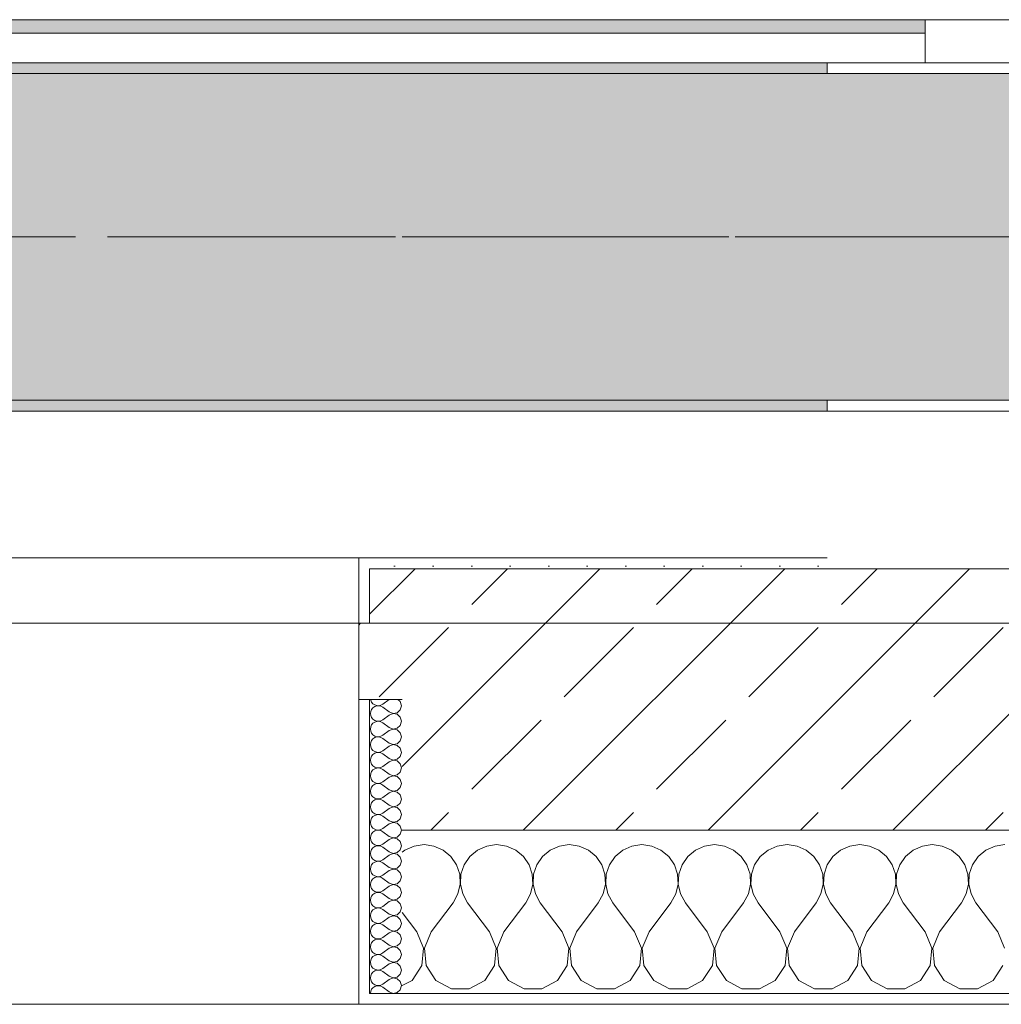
# Model space of a CAD drawing. Header units: metres. Extents: x -3.6 to 65.4, y -11 to 16.8.
# Tile 105 of 178: x 24.829 to 25.73, y -0.155 to 0.749. Entities that reach past the tile are written whole.
import ezdxf

# ---------------------------------------------------------------- set-up
doc = ezdxf.new("R2010")
doc.units = ezdxf.units.M
doc.header["$MEASUREMENT"] = 0
doc.linetypes.add('Achse', pattern=[0.2, 0.1, -0.05, 0, -0.05])
doc.linetypes.add('Strichlinie doppelt', pattern=[0.546806, 0.264583, -0.105833, 0.070556, -0.105833])
for name, color, linetype in [('451 - Universal.Achsen Raster', 7, 'Continuous'), ('604 - Struktur.Wand Aussen', 7, 'Continuous'), ('608 - Struktur.Träger', 7, 'Continuous'), ('Neubau_653 - Abdeckung.TB Verkofferung', 7, 'Continuous')]:
    doc.layers.add(name, color=color, linetype=linetype)
pattern_1 = [(45, (0, 0), (-0.01767767, 0.01767767), [0, -0.025])]
pattern_2 = [(0, (0, 0), (0, 0.08660254), [0, -0.05]), (0, (0.025, 0.0433), (0, 0.08660254), [0, -0.05])]
pattern_3 = [(45, (0, 0), (-0.08485281, 0.08485281), []), (45, (-0.04243, 0.04243), (-0.08485281, 0.08485281), [0.09, -0.03])]

# ---------------------------------------------------------------- blocks, each defined once
blk = doc.blocks.new('*X72')
at = {"layer": '604 - Struktur.Wand Aussen', "color": 7, "linetype": 'Continuous', "lineweight": 5}
for p, q in [((25.2, -0.00833), (25.19089, -0.0096)), ((25.20911, -0.0096), (25.2, -0.00833)), ((25.26667, -0.00833), (25.25756, -0.0096)), ((25.27578, -0.0096), (25.26667, -0.00833)), ((25.33333, -0.00833), (25.32422, -0.0096)), ((25.34244, -0.0096), (25.33333, -0.00833)), ((25.4, -0.00833), (25.39089, -0.0096)), ((25.40911, -0.0096), (25.4, -0.00833)), ((25.46667, -0.00833), (25.45756, -0.0096)), ((25.47578, -0.0096), (25.46667, -0.00833)), ((25.53333, -0.00833), (25.52422, -0.0096)), ((25.54244, -0.0096), (25.53333, -0.00833)), ((25.6, -0.00833), (25.59089, -0.0096)), ((25.60911, -0.0096), (25.6, -0.00833)), ((25.66667, -0.00833), (25.65756, -0.0096)), ((25.67578, -0.0096), (25.66667, -0.00833)), ((25.73333, -0.00833), (25.72422, -0.0096)), ((25.18248, -0.01331), (25.18, -0.01536)), ((25.19089, -0.0096), (25.18248, -0.01331)), ((25.21752, -0.01331), (25.20911, -0.0096)), ((25.22461, -0.01918), (25.21752, -0.01331)), ((25.24914, -0.01331), (25.24206, -0.01918)), ((25.25756, -0.0096), (25.24914, -0.01331)), ((25.28419, -0.01331), (25.27578, -0.0096)), ((25.29127, -0.01918), (25.28419, -0.01331)), ((25.31581, -0.01331), (25.30873, -0.01918)), ((25.32422, -0.0096), (25.31581, -0.01331)), ((25.35086, -0.01331), (25.34244, -0.0096)), ((25.35794, -0.01918), (25.35086, -0.01331)), ((25.38248, -0.01331), (25.37539, -0.01918)), ((25.39089, -0.0096), (25.38248, -0.01331)), ((25.41752, -0.01331), (25.40911, -0.0096)), ((25.42461, -0.01918), (25.41752, -0.01331)), ((25.44914, -0.01331), (25.44206, -0.01918)), ((25.45756, -0.0096), (25.44914, -0.01331)), ((25.48419, -0.01331), (25.47578, -0.0096)), ((25.49127, -0.01918), (25.48419, -0.01331)), ((25.51581, -0.01331), (25.50873, -0.01918)), ((25.52422, -0.0096), (25.51581, -0.01331)), ((25.55086, -0.01331), (25.54244, -0.0096)), ((25.55794, -0.01918), (25.55086, -0.01331)), ((25.58248, -0.01331), (25.57539, -0.01918)), ((25.59089, -0.0096), (25.58248, -0.01331)), ((25.61752, -0.01331), (25.60911, -0.0096)), ((25.62461, -0.01918), (25.61752, -0.01331)), ((25.64914, -0.01331), (25.64206, -0.01918)), ((25.65756, -0.0096), (25.64914, -0.01331)), ((25.68419, -0.01331), (25.67578, -0.0096)), ((25.69127, -0.01918), (25.68419, -0.01331)), ((25.71581, -0.01331), (25.70873, -0.01918)), ((25.72422, -0.0096), (25.71581, -0.01331)), ((25.22981, -0.02676), (25.22461, -0.01918)), ((25.23275, -0.03547), (25.22981, -0.02676)), ((25.23685, -0.02676), (25.23391, -0.03547)), ((25.24206, -0.01918), (25.23685, -0.02676)), ((25.29648, -0.02676), (25.29127, -0.01918)), ((25.29942, -0.03547), (25.29648, -0.02676)), ((25.30352, -0.02676), (25.30058, -0.03547)), ((25.30873, -0.01918), (25.30352, -0.02676)), ((25.36315, -0.02676), (25.35794, -0.01918)), ((25.36609, -0.03547), (25.36315, -0.02676)), ((25.37019, -0.02676), (25.36725, -0.03547)), ((25.37539, -0.01918), (25.37019, -0.02676)), ((25.42981, -0.02676), (25.42461, -0.01918)), ((25.43275, -0.03547), (25.42981, -0.02676)), ((25.43685, -0.02676), (25.43391, -0.03547)), ((25.44206, -0.01918), (25.43685, -0.02676)), ((25.49648, -0.02676), (25.49127, -0.01918)), ((25.49942, -0.03547), (25.49648, -0.02676)), ((25.50352, -0.02676), (25.50058, -0.03547)), ((25.50873, -0.01918), (25.50352, -0.02676)), ((25.56315, -0.02676), (25.55794, -0.01918)), ((25.56609, -0.03547), (25.56315, -0.02676)), ((25.57019, -0.02676), (25.56725, -0.03547)), ((25.57539, -0.01918), (25.57019, -0.02676)), ((25.62981, -0.02676), (25.62461, -0.01918)), ((25.63275, -0.03547), (25.62981, -0.02676)), ((25.63685, -0.02676), (25.63391, -0.03547)), ((25.64206, -0.01918), (25.63685, -0.02676)), ((25.69648, -0.02676), (25.69127, -0.01918)), ((25.69942, -0.03547), (25.69648, -0.02676)), ((25.70352, -0.02676), (25.70058, -0.03547)), ((25.70873, -0.01918), (25.70352, -0.02676)), ((25.2332, -0.04466), (25.23275, -0.03547)), ((25.23391, -0.03547), (25.23347, -0.04466)), ((25.29987, -0.04466), (25.29942, -0.03547)), ((25.30058, -0.03547), (25.30013, -0.04466)), ((25.36653, -0.04466), (25.36609, -0.03547)), ((25.36725, -0.03547), (25.3668, -0.04466)), ((25.4332, -0.04466), (25.43275, -0.03547)), ((25.43391, -0.03547), (25.43347, -0.04466)), ((25.49987, -0.04466), (25.49942, -0.03547)), ((25.50058, -0.03547), (25.50013, -0.04466)), ((25.56653, -0.04466), (25.56609, -0.03547)), ((25.56725, -0.03547), (25.5668, -0.04466)), ((25.6332, -0.04466), (25.63275, -0.03547)), ((25.63391, -0.03547), (25.63347, -0.04466)), ((25.69987, -0.04466), (25.69942, -0.03547)), ((25.70058, -0.03547), (25.70013, -0.04466)), ((25.23112, -0.05362), (25.2332, -0.04466)), ((25.23347, -0.04466), (25.23555, -0.05362)), ((25.29778, -0.05362), (25.29987, -0.04466)), ((25.30013, -0.04466), (25.30222, -0.05362)), ((25.36445, -0.05362), (25.36653, -0.04466)), ((25.3668, -0.04466), (25.36888, -0.05362)), ((25.43112, -0.05362), (25.4332, -0.04466)), ((25.43347, -0.04466), (25.43555, -0.05362)), ((25.49778, -0.05362), (25.49987, -0.04466)), ((25.50013, -0.04466), (25.50222, -0.05362)), ((25.56445, -0.05362), (25.56653, -0.04466)), ((25.5668, -0.04466), (25.56888, -0.05362)), ((25.63112, -0.05362), (25.6332, -0.04466)), ((25.63347, -0.04466), (25.63555, -0.05362)), ((25.69778, -0.05362), (25.69987, -0.04466)), ((25.70013, -0.04466), (25.70222, -0.05362)), ((25.22667, -0.06167), (25.23112, -0.05362)), ((25.23555, -0.05362), (25.24, -0.06167)), ((25.29333, -0.06167), (25.29778, -0.05362)), ((25.30222, -0.05362), (25.30667, -0.06167)), ((25.36, -0.06167), (25.36445, -0.05362)), ((25.36888, -0.05362), (25.37333, -0.06167)), ((25.42667, -0.06167), (25.43112, -0.05362)), ((25.43555, -0.05362), (25.44, -0.06167)), ((25.49333, -0.06167), (25.49778, -0.05362)), ((25.50222, -0.05362), (25.50667, -0.06167)), ((25.56, -0.06167), (25.56445, -0.05362)), ((25.56888, -0.05362), (25.57333, -0.06167)), ((25.62667, -0.06167), (25.63112, -0.05362)), ((25.63555, -0.05362), (25.64, -0.06167)), ((25.69333, -0.06167), (25.69778, -0.05362)), ((25.70222, -0.05362), (25.70667, -0.06167)), ((25.20667, -0.08833), (25.22667, -0.06167)), ((25.26, -0.08833), (25.24, -0.06167)), ((25.27333, -0.08833), (25.29333, -0.06167)), ((25.32667, -0.08833), (25.30667, -0.06167)), ((25.34, -0.08833), (25.36, -0.06167)), ((25.39333, -0.08833), (25.37333, -0.06167)), ((25.40667, -0.08833), (25.42667, -0.06167)), ((25.46, -0.08833), (25.44, -0.06167)), ((25.47333, -0.08833), (25.49333, -0.06167)), ((25.52667, -0.08833), (25.50667, -0.06167)), ((25.54, -0.08833), (25.56, -0.06167)), ((25.59333, -0.08833), (25.57333, -0.06167)), ((25.60667, -0.08833), (25.62667, -0.06167)), ((25.66, -0.08833), (25.64, -0.06167)), ((25.67333, -0.08833), (25.69333, -0.06167)), ((25.72667, -0.08833), (25.70667, -0.06167)), ((25.19333, -0.08833), (25.18, -0.07056)), ((25.19962, -0.1033), (25.19333, -0.08833)), ((25.20667, -0.08833), (25.20038, -0.1033)), ((25.26629, -0.1033), (25.26, -0.08833)), ((25.27333, -0.08833), (25.26705, -0.1033)), ((25.33295, -0.1033), (25.32667, -0.08833)), ((25.34, -0.08833), (25.33371, -0.1033)), ((25.39962, -0.1033), (25.39333, -0.08833)), ((25.40667, -0.08833), (25.40038, -0.1033)), ((25.46629, -0.1033), (25.46, -0.08833)), ((25.47333, -0.08833), (25.46705, -0.1033)), ((25.53295, -0.1033), (25.52667, -0.08833)), ((25.54, -0.08833), (25.53371, -0.1033)), ((25.59962, -0.1033), (25.59333, -0.08833)), ((25.60667, -0.08833), (25.60038, -0.1033)), ((25.66629, -0.1033), (25.66, -0.08833)), ((25.67333, -0.08833), (25.66705, -0.1033)), ((25.73295, -0.1033), (25.72667, -0.08833)), ((25.19808, -0.11947), (25.19962, -0.1033)), ((25.20038, -0.1033), (25.20192, -0.11947)), ((25.26475, -0.11947), (25.26629, -0.1033)), ((25.26705, -0.1033), (25.26858, -0.11947)), ((25.33142, -0.11947), (25.33295, -0.1033)), ((25.33371, -0.1033), (25.33525, -0.11947)), ((25.39808, -0.11947), (25.39962, -0.1033)), ((25.40038, -0.1033), (25.40192, -0.11947)), ((25.46475, -0.11947), (25.46629, -0.1033)), ((25.46705, -0.1033), (25.46858, -0.11947)), ((25.53142, -0.11947), (25.53295, -0.1033)), ((25.53371, -0.1033), (25.53525, -0.11947)), ((25.59808, -0.11947), (25.59962, -0.1033)), ((25.60038, -0.1033), (25.60192, -0.11947)), ((25.66475, -0.11947), (25.66629, -0.1033)), ((25.66705, -0.1033), (25.66858, -0.11947)), ((25.1891, -0.13299), (25.19808, -0.11947)), ((25.20192, -0.11947), (25.2109, -0.13299)), ((25.25576, -0.13299), (25.26475, -0.11947)), ((25.26858, -0.11947), (25.27757, -0.13299)), ((25.32243, -0.13299), (25.33142, -0.11947)), ((25.33525, -0.11947), (25.34424, -0.13299)), ((25.3891, -0.13299), (25.39808, -0.11947)), ((25.40192, -0.11947), (25.4109, -0.13299)), ((25.45576, -0.13299), (25.46475, -0.11947)), ((25.46858, -0.11947), (25.47757, -0.13299)), ((25.52243, -0.13299), (25.53142, -0.11947)), ((25.53525, -0.11947), (25.54424, -0.13299)), ((25.5891, -0.13299), (25.59808, -0.11947)), ((25.60192, -0.11947), (25.6109, -0.13299)), ((25.65576, -0.13299), (25.66475, -0.11947)), ((25.66858, -0.11947), (25.67757, -0.13299)), ((25.72243, -0.13299), (25.73142, -0.11947)), ((25.18, -0.13787), (25.1891, -0.13299)), ((25.2109, -0.13299), (25.22521, -0.14066)), ((25.24145, -0.14066), (25.25576, -0.13299)), ((25.27757, -0.13299), (25.29188, -0.14066)), ((25.30812, -0.14066), (25.32243, -0.13299)), ((25.34424, -0.13299), (25.35855, -0.14066)), ((25.37479, -0.14066), (25.3891, -0.13299)), ((25.4109, -0.13299), (25.42521, -0.14066)), ((25.44145, -0.14066), (25.45576, -0.13299)), ((25.47757, -0.13299), (25.49188, -0.14066)), ((25.50812, -0.14066), (25.52243, -0.13299)), ((25.54424, -0.13299), (25.55855, -0.14066)), ((25.57479, -0.14066), (25.5891, -0.13299)), ((25.6109, -0.13299), (25.62521, -0.14066)), ((25.64145, -0.14066), (25.65576, -0.13299)), ((25.67757, -0.13299), (25.69188, -0.14066)), ((25.70812, -0.14066), (25.72243, -0.13299)), ((25.22521, -0.14066), (25.24145, -0.14066)), ((25.29188, -0.14066), (25.30812, -0.14066)), ((25.35855, -0.14066), (25.37479, -0.14066)), ((25.42521, -0.14066), (25.44145, -0.14066)), ((25.49188, -0.14066), (25.50812, -0.14066)), ((25.55855, -0.14066), (25.57479, -0.14066)), ((25.62521, -0.14066), (25.64145, -0.14066)), ((25.69188, -0.14066), (25.70812, -0.14066))]:
    blk.add_line(p, q, dxfattribs=at)
blk = doc.blocks.new('*X96')
at = {"layer": '604 - Struktur.Wand Aussen', "color": 7, "linetype": 'Continuous', "lineweight": 5}
for p, q in [((25.15091, 0.125), (25.15099, 0.12448)), ((25.15099, 0.12448), (25.15178, 0.12267)), ((25.15178, 0.12267), (25.15304, 0.12116)), ((25.15304, 0.12116), (25.15466, 0.12004)), ((25.15466, 0.11853), (25.15304, 0.11742)), ((25.15466, 0.12004), (25.15653, 0.11941)), ((25.15653, 0.11916), (25.15466, 0.11853)), ((25.15653, 0.11941), (25.1585, 0.11931)), ((25.1585, 0.11926), (25.15653, 0.11916)), ((25.1585, 0.11931), (25.16042, 0.11976)), ((25.16042, 0.11881), (25.1585, 0.11926)), ((25.16042, 0.11976), (25.16214, 0.12071)), ((25.16214, 0.11786), (25.16042, 0.11881)), ((25.16786, 0.125), (25.16214, 0.12071)), ((25.16786, 0.11357), (25.16214, 0.11786)), ((25.17822, 0.12304), (25.17608, 0.125)), ((25.17929, 0.11929), (25.17822, 0.12304)), ((25.17822, 0.11553), (25.17929, 0.11929)), ((25.15099, 0.11409), (25.15071, 0.11214)), ((25.15071, 0.11214), (25.15099, 0.11019)), ((25.15178, 0.1159), (25.15099, 0.11409)), ((25.15099, 0.11019), (25.15178, 0.10839)), ((25.15304, 0.11742), (25.15178, 0.1159)), ((25.16786, 0.11071), (25.16214, 0.10643)), ((25.16786, 0.11357), (25.1715, 0.11217)), ((25.1715, 0.11211), (25.16786, 0.11071)), ((25.1715, 0.11217), (25.17534, 0.1129)), ((25.17534, 0.11139), (25.1715, 0.11211)), ((25.17534, 0.1129), (25.17822, 0.11553)), ((25.17822, 0.10876), (25.17534, 0.11139)), ((25.17929, 0.105), (25.17822, 0.10876)), ((25.15099, 0.09981), (25.15071, 0.09786)), ((25.15178, 0.10161), (25.15099, 0.09981)), ((25.15178, 0.10839), (25.15304, 0.10687)), ((25.15304, 0.10313), (25.15178, 0.10161)), ((25.15304, 0.10687), (25.15466, 0.10575)), ((25.15466, 0.10425), (25.15304, 0.10313)), ((25.15466, 0.10575), (25.15653, 0.10512)), ((25.15653, 0.10488), (25.15466, 0.10425)), ((25.15653, 0.10512), (25.1585, 0.10503)), ((25.1585, 0.10497), (25.15653, 0.10488)), ((25.1585, 0.10503), (25.16042, 0.10547)), ((25.16042, 0.10453), (25.1585, 0.10497)), ((25.16042, 0.10547), (25.16214, 0.10643)), ((25.16214, 0.10357), (25.16042, 0.10453)), ((25.16786, 0.09929), (25.16214, 0.10357)), ((25.17534, 0.09861), (25.17822, 0.10124)), ((25.17822, 0.10124), (25.17929, 0.105)), ((25.15071, 0.09786), (25.15099, 0.09591)), ((25.15099, 0.09591), (25.15178, 0.0941)), ((25.15178, 0.0941), (25.15304, 0.09258)), ((25.15304, 0.09258), (25.15466, 0.09147)), ((25.15466, 0.09147), (25.15653, 0.09084)), ((25.15653, 0.09059), (25.15466, 0.08996)), ((25.15653, 0.09084), (25.1585, 0.09074)), ((25.1585, 0.09069), (25.15653, 0.09059)), ((25.1585, 0.09074), (25.16042, 0.09119)), ((25.16042, 0.09024), (25.1585, 0.09069)), ((25.16042, 0.09119), (25.16214, 0.09214)), ((25.16786, 0.09643), (25.16214, 0.09214)), ((25.16786, 0.09929), (25.1715, 0.09789)), ((25.1715, 0.09783), (25.16786, 0.09643)), ((25.1715, 0.09789), (25.17534, 0.09861)), ((25.17534, 0.0971), (25.1715, 0.09783)), ((25.17822, 0.09447), (25.17534, 0.0971)), ((25.17929, 0.09071), (25.17822, 0.09447)), ((25.17822, 0.08696), (25.17929, 0.09071)), ((25.15099, 0.08552), (25.15071, 0.08357)), ((25.15071, 0.08357), (25.15099, 0.08162)), ((25.15178, 0.08733), (25.15099, 0.08552)), ((25.15099, 0.08162), (25.15178, 0.07982)), ((25.15304, 0.08884), (25.15178, 0.08733)), ((25.15466, 0.08996), (25.15304, 0.08884)), ((25.16214, 0.08929), (25.16042, 0.09024)), ((25.16786, 0.085), (25.16214, 0.08929)), ((25.16786, 0.08214), (25.16214, 0.07786)), ((25.16786, 0.085), (25.1715, 0.0836)), ((25.1715, 0.08354), (25.16786, 0.08214)), ((25.1715, 0.0836), (25.17534, 0.08433)), ((25.17534, 0.08282), (25.1715, 0.08354)), ((25.17534, 0.08433), (25.17822, 0.08696)), ((25.17822, 0.08018), (25.17534, 0.08282)), ((25.15178, 0.07304), (25.15099, 0.07124)), ((25.15178, 0.07982), (25.15304, 0.0783)), ((25.15304, 0.07456), (25.15178, 0.07304)), ((25.15304, 0.0783), (25.15466, 0.07718)), ((25.15466, 0.07567), (25.15304, 0.07456)), ((25.15466, 0.07718), (25.15653, 0.07655)), ((25.15653, 0.0763), (25.15466, 0.07567)), ((25.15653, 0.07655), (25.1585, 0.07646)), ((25.1585, 0.0764), (25.15653, 0.0763)), ((25.1585, 0.07646), (25.16042, 0.0769)), ((25.16042, 0.07595), (25.1585, 0.0764)), ((25.16042, 0.0769), (25.16214, 0.07786)), ((25.16214, 0.075), (25.16042, 0.07595)), ((25.16786, 0.07071), (25.16214, 0.075)), ((25.17534, 0.07004), (25.17822, 0.07267)), ((25.17929, 0.07643), (25.17822, 0.08018)), ((25.17822, 0.07267), (25.17929, 0.07643)), ((25.15099, 0.07124), (25.15071, 0.06929)), ((25.15071, 0.06929), (25.15099, 0.06733)), ((25.15099, 0.06733), (25.15178, 0.06553)), ((25.15178, 0.06553), (25.15304, 0.06401)), ((25.15304, 0.06401), (25.15466, 0.0629)), ((25.16042, 0.06262), (25.16214, 0.06357)), ((25.16786, 0.06786), (25.16214, 0.06357)), ((25.16786, 0.07071), (25.1715, 0.06931)), ((25.1715, 0.06926), (25.16786, 0.06786)), ((25.1715, 0.06931), (25.17534, 0.07004)), ((25.17534, 0.06853), (25.1715, 0.06926)), ((25.17822, 0.0659), (25.17534, 0.06853)), ((25.17929, 0.06214), (25.17822, 0.0659)), ((25.15099, 0.05695), (25.15071, 0.055)), ((25.15071, 0.055), (25.15099, 0.05305)), ((25.15178, 0.05876), (25.15099, 0.05695)), ((25.15304, 0.06027), (25.15178, 0.05876)), ((25.15466, 0.06139), (25.15304, 0.06027)), ((25.15466, 0.0629), (25.15653, 0.06227)), ((25.15653, 0.06202), (25.15466, 0.06139)), ((25.15653, 0.06227), (25.1585, 0.06217)), ((25.1585, 0.06211), (25.15653, 0.06202)), ((25.1585, 0.06217), (25.16042, 0.06262)), ((25.16042, 0.06167), (25.1585, 0.06211)), ((25.16214, 0.06071), (25.16042, 0.06167)), ((25.16786, 0.05643), (25.16214, 0.06071)), ((25.16786, 0.05643), (25.1715, 0.05503)), ((25.1715, 0.05497), (25.16786, 0.05357)), ((25.1715, 0.05503), (25.17534, 0.05575)), ((25.17534, 0.05425), (25.1715, 0.05497)), ((25.17534, 0.05575), (25.17822, 0.05839)), ((25.17822, 0.05839), (25.17929, 0.06214)), ((25.15099, 0.05305), (25.15178, 0.05124)), ((25.15178, 0.05124), (25.15304, 0.04973)), ((25.15304, 0.04599), (25.15178, 0.04447)), ((25.15304, 0.04973), (25.15466, 0.04861)), ((25.15466, 0.0471), (25.15304, 0.04599)), ((25.15466, 0.04861), (25.15653, 0.04798)), ((25.15653, 0.04773), (25.15466, 0.0471)), ((25.15653, 0.04798), (25.1585, 0.04789)), ((25.1585, 0.04783), (25.15653, 0.04773)), ((25.1585, 0.04789), (25.16042, 0.04833)), ((25.16042, 0.04738), (25.1585, 0.04783)), ((25.16042, 0.04833), (25.16214, 0.04929)), ((25.16214, 0.04643), (25.16042, 0.04738)), ((25.16786, 0.05357), (25.16214, 0.04929)), ((25.16786, 0.04214), (25.16214, 0.04643)), ((25.17822, 0.05161), (25.17534, 0.05425)), ((25.17929, 0.04786), (25.17822, 0.05161)), ((25.17822, 0.0441), (25.17929, 0.04786)), ((25.15099, 0.04267), (25.15071, 0.04071)), ((25.15071, 0.04071), (25.15099, 0.03876)), ((25.15178, 0.04447), (25.15099, 0.04267)), ((25.15099, 0.03876), (25.15178, 0.03696)), ((25.15178, 0.03696), (25.15304, 0.03544)), ((25.16786, 0.03929), (25.16214, 0.035)), ((25.16786, 0.04214), (25.1715, 0.04074)), ((25.1715, 0.04069), (25.16786, 0.03929)), ((25.1715, 0.04074), (25.17534, 0.04147)), ((25.17534, 0.03996), (25.1715, 0.04069)), ((25.17534, 0.04147), (25.17822, 0.0441)), ((25.17822, 0.03733), (25.17534, 0.03996)), ((25.17929, 0.03357), (25.17822, 0.03733)), ((25.15099, 0.02838), (25.15071, 0.02643)), ((25.15178, 0.03018), (25.15099, 0.02838)), ((25.15304, 0.0317), (25.15178, 0.03018)), ((25.15304, 0.03544), (25.15466, 0.03433)), ((25.15466, 0.03282), (25.15304, 0.0317)), ((25.15466, 0.03433), (25.15653, 0.0337)), ((25.15653, 0.03345), (25.15466, 0.03282)), ((25.15653, 0.0337), (25.1585, 0.0336)), ((25.1585, 0.03354), (25.15653, 0.03345)), ((25.1585, 0.0336), (25.16042, 0.03405)), ((25.16042, 0.0331), (25.1585, 0.03354)), ((25.16042, 0.03405), (25.16214, 0.035)), ((25.16214, 0.03214), (25.16042, 0.0331)), ((25.16786, 0.02786), (25.16214, 0.03214)), ((25.16786, 0.02786), (25.1715, 0.02646)), ((25.1715, 0.02646), (25.17534, 0.02718)), ((25.17534, 0.02718), (25.17822, 0.02982)), ((25.17822, 0.02982), (25.17929, 0.03357)), ((25.15071, 0.02643), (25.15099, 0.02448)), ((25.15099, 0.02448), (25.15178, 0.02267)), ((25.15178, 0.02267), (25.15304, 0.02116)), ((25.15304, 0.02116), (25.15466, 0.02004)), ((25.15466, 0.01853), (25.15304, 0.01742)), ((25.15466, 0.02004), (25.15653, 0.01941)), ((25.15653, 0.01916), (25.15466, 0.01853)), ((25.15653, 0.01941), (25.1585, 0.01931)), ((25.1585, 0.01926), (25.15653, 0.01916)), ((25.1585, 0.01931), (25.16042, 0.01976)), ((25.16042, 0.01881), (25.1585, 0.01926)), ((25.16042, 0.01976), (25.16214, 0.02071)), ((25.16214, 0.01786), (25.16042, 0.01881)), ((25.16786, 0.025), (25.16214, 0.02071)), ((25.1715, 0.0264), (25.16786, 0.025)), ((25.17534, 0.02567), (25.1715, 0.0264)), ((25.17822, 0.02304), (25.17534, 0.02567)), ((25.17929, 0.01929), (25.17822, 0.02304)), ((25.17822, 0.01553), (25.17929, 0.01929)), ((25.15099, 0.01409), (25.15071, 0.01214)), ((25.15071, 0.01214), (25.15099, 0.01019)), ((25.15178, 0.0159), (25.15099, 0.01409)), ((25.15099, 0.01019), (25.15178, 0.00839)), ((25.15304, 0.01742), (25.15178, 0.0159)), ((25.16786, 0.01357), (25.16214, 0.01786)), ((25.16786, 0.01071), (25.16214, 0.00643)), ((25.16786, 0.01357), (25.1715, 0.01217)), ((25.1715, 0.01211), (25.16786, 0.01071)), ((25.1715, 0.01217), (25.17534, 0.0129)), ((25.17534, 0.01139), (25.1715, 0.01211)), ((25.17534, 0.0129), (25.17822, 0.01553)), ((25.17822, 0.00876), (25.17534, 0.01139)), ((25.15178, 0.00161), (25.15099, -0.00019)), ((25.15178, 0.00839), (25.15304, 0.00687)), ((25.15304, 0.00313), (25.15178, 0.00161)), ((25.15304, 0.00687), (25.15466, 0.00575)), ((25.15466, 0.00425), (25.15304, 0.00313)), ((25.15466, 0.00575), (25.15653, 0.00512)), ((25.15653, 0.00488), (25.15466, 0.00425)), ((25.15653, 0.00512), (25.1585, 0.00503)), ((25.1585, 0.00497), (25.15653, 0.00488)), ((25.1585, 0.00503), (25.16042, 0.00547)), ((25.16042, 0.00453), (25.1585, 0.00497)), ((25.16042, 0.00547), (25.16214, 0.00643)), ((25.16214, 0.00357), (25.16042, 0.00453)), ((25.16786, -0.00071), (25.16214, 0.00357)), ((25.17534, -0.00139), (25.17822, 0.00124)), ((25.17929, 0.005), (25.17822, 0.00876)), ((25.17822, 0.00124), (25.17929, 0.005)), ((25.15099, -0.00019), (25.15071, -0.00214)), ((25.15071, -0.00214), (25.15099, -0.00409)), ((25.15099, -0.00409), (25.15178, -0.0059)), ((25.15178, -0.0059), (25.15304, -0.00742)), ((25.15304, -0.00742), (25.15466, -0.00853)), ((25.15466, -0.00853), (25.15653, -0.00916)), ((25.1585, -0.00926), (25.16042, -0.00881)), ((25.16042, -0.00881), (25.16214, -0.00786)), ((25.16786, -0.00357), (25.16214, -0.00786)), ((25.16786, -0.00071), (25.1715, -0.00211)), ((25.1715, -0.00217), (25.16786, -0.00357)), ((25.1715, -0.00211), (25.17534, -0.00139)), ((25.17534, -0.0029), (25.1715, -0.00217)), ((25.17822, -0.00553), (25.17534, -0.0029)), ((25.17929, -0.00929), (25.17822, -0.00553)), ((25.15099, -0.01448), (25.15071, -0.01643)), ((25.15071, -0.01643), (25.15099, -0.01838)), ((25.15178, -0.01267), (25.15099, -0.01448)), ((25.15304, -0.01116), (25.15178, -0.01267)), ((25.15466, -0.01004), (25.15304, -0.01116)), ((25.15653, -0.00941), (25.15466, -0.01004)), ((25.15653, -0.00916), (25.1585, -0.00926)), ((25.1585, -0.00931), (25.15653, -0.00941)), ((25.16042, -0.00976), (25.1585, -0.00931)), ((25.16214, -0.01071), (25.16042, -0.00976)), ((25.16786, -0.015), (25.16214, -0.01071)), ((25.16786, -0.01786), (25.16214, -0.02214)), ((25.16786, -0.015), (25.1715, -0.0164)), ((25.1715, -0.01646), (25.16786, -0.01786)), ((25.1715, -0.0164), (25.17534, -0.01567)), ((25.17534, -0.01718), (25.1715, -0.01646)), ((25.17534, -0.01567), (25.17822, -0.01304)), ((25.17822, -0.01982), (25.17534, -0.01718)), ((25.17822, -0.01304), (25.17929, -0.00929)), ((25.15099, -0.01838), (25.15178, -0.02018)), ((25.15178, -0.02696), (25.15099, -0.02876)), ((25.15178, -0.02018), (25.15304, -0.0217)), ((25.15304, -0.02544), (25.15178, -0.02696)), ((25.15304, -0.0217), (25.15466, -0.02282)), ((25.15466, -0.02433), (25.15304, -0.02544)), ((25.15466, -0.02282), (25.15653, -0.02345)), ((25.15653, -0.0237), (25.15466, -0.02433)), ((25.15653, -0.02345), (25.1585, -0.02354)), ((25.1585, -0.0236), (25.15653, -0.0237)), ((25.1585, -0.02354), (25.16042, -0.0231)), ((25.16042, -0.02405), (25.1585, -0.0236)), ((25.16042, -0.0231), (25.16214, -0.02214)), ((25.16214, -0.025), (25.16042, -0.02405)), ((25.16786, -0.02929), (25.16214, -0.025)), ((25.17929, -0.02357), (25.17822, -0.01982)), ((25.17822, -0.02733), (25.17929, -0.02357)), ((25.15099, -0.02876), (25.15071, -0.03071)), ((25.15071, -0.03071), (25.15099, -0.03267)), ((25.15099, -0.03267), (25.15178, -0.03447)), ((25.15178, -0.03447), (25.15304, -0.03599)), ((25.15304, -0.03599), (25.15466, -0.0371)), ((25.16786, -0.03214), (25.16214, -0.03643)), ((25.16786, -0.02929), (25.1715, -0.03069)), ((25.1715, -0.03074), (25.16786, -0.03214)), ((25.1715, -0.03069), (25.17534, -0.02996)), ((25.17534, -0.03147), (25.1715, -0.03074)), ((25.17534, -0.02996), (25.17822, -0.02733)), ((25.17822, -0.0341), (25.17534, -0.03147)), ((25.17929, -0.03786), (25.17822, -0.0341)), ((25.15099, -0.04305), (25.15071, -0.045)), ((25.15071, -0.045), (25.15099, -0.04695)), ((25.15178, -0.04124), (25.15099, -0.04305)), ((25.15304, -0.03973), (25.15178, -0.04124)), ((25.15466, -0.03861), (25.15304, -0.03973)), ((25.15466, -0.0371), (25.15653, -0.03773)), ((25.15653, -0.03798), (25.15466, -0.03861)), ((25.15653, -0.03773), (25.1585, -0.03783)), ((25.1585, -0.03789), (25.15653, -0.03798)), ((25.1585, -0.03783), (25.16042, -0.03738)), ((25.16042, -0.03833), (25.1585, -0.03789)), ((25.16042, -0.03738), (25.16214, -0.03643)), ((25.16214, -0.03929), (25.16042, -0.03833)), ((25.16786, -0.04357), (25.16214, -0.03929)), ((25.16786, -0.04357), (25.1715, -0.04497)), ((25.1715, -0.04503), (25.16786, -0.04643)), ((25.1715, -0.04497), (25.17534, -0.04425)), ((25.17534, -0.04575), (25.1715, -0.04503)), ((25.17534, -0.04425), (25.17822, -0.04161)), ((25.17822, -0.04161), (25.17929, -0.03786)), ((25.15099, -0.04695), (25.15178, -0.04876)), ((25.15178, -0.04876), (25.15304, -0.05027)), ((25.15304, -0.05401), (25.15178, -0.05553)), ((25.15304, -0.05027), (25.15466, -0.05139)), ((25.15466, -0.0529), (25.15304, -0.05401)), ((25.15466, -0.05139), (25.15653, -0.05202)), ((25.15653, -0.05227), (25.15466, -0.0529)), ((25.15653, -0.05202), (25.1585, -0.05211)), ((25.1585, -0.05217), (25.15653, -0.05227)), ((25.1585, -0.05211), (25.16042, -0.05167)), ((25.16042, -0.05262), (25.1585, -0.05217)), ((25.16042, -0.05167), (25.16214, -0.05071)), ((25.16214, -0.05357), (25.16042, -0.05262)), ((25.16786, -0.04643), (25.16214, -0.05071)), ((25.16786, -0.05786), (25.16214, -0.05357)), ((25.17822, -0.04839), (25.17534, -0.04575)), ((25.17929, -0.05214), (25.17822, -0.04839)), ((25.17822, -0.0559), (25.17929, -0.05214)), ((25.15099, -0.05733), (25.15071, -0.05929)), ((25.15071, -0.05929), (25.15099, -0.06124)), ((25.15178, -0.05553), (25.15099, -0.05733)), ((25.15099, -0.06124), (25.15178, -0.06304)), ((25.15178, -0.06304), (25.15304, -0.06456)), ((25.16786, -0.06071), (25.16214, -0.065)), ((25.16786, -0.05786), (25.1715, -0.05926)), ((25.1715, -0.05931), (25.16786, -0.06071)), ((25.1715, -0.05926), (25.17534, -0.05853)), ((25.17534, -0.06004), (25.1715, -0.05931)), ((25.17534, -0.05853), (25.17822, -0.0559)), ((25.17822, -0.06267), (25.17534, -0.06004)), ((25.17929, -0.06643), (25.17822, -0.06267)), ((25.15099, -0.07162), (25.15071, -0.07357)), ((25.15178, -0.06982), (25.15099, -0.07162)), ((25.15304, -0.0683), (25.15178, -0.06982)), ((25.15304, -0.06456), (25.15466, -0.06567)), ((25.15466, -0.06718), (25.15304, -0.0683)), ((25.15466, -0.06567), (25.15653, -0.0663)), ((25.15653, -0.06655), (25.15466, -0.06718)), ((25.15653, -0.0663), (25.1585, -0.0664)), ((25.1585, -0.06646), (25.15653, -0.06655)), ((25.1585, -0.0664), (25.16042, -0.06595)), ((25.16042, -0.0669), (25.1585, -0.06646)), ((25.16042, -0.06595), (25.16214, -0.065)), ((25.16214, -0.06786), (25.16042, -0.0669)), ((25.16786, -0.07214), (25.16214, -0.06786)), ((25.16786, -0.07214), (25.1715, -0.07354)), ((25.17534, -0.07282), (25.17822, -0.07018)), ((25.17822, -0.07018), (25.17929, -0.06643)), ((25.15071, -0.07357), (25.15099, -0.07552)), ((25.15099, -0.07552), (25.15178, -0.07733)), ((25.15178, -0.07733), (25.15304, -0.07884)), ((25.15304, -0.07884), (25.15466, -0.07996)), ((25.15466, -0.07996), (25.15653, -0.08059)), ((25.15653, -0.08084), (25.15466, -0.08147)), ((25.15653, -0.08059), (25.1585, -0.08069)), ((25.1585, -0.08074), (25.15653, -0.08084)), ((25.1585, -0.08069), (25.16042, -0.08024)), ((25.16042, -0.08119), (25.1585, -0.08074)), ((25.16042, -0.08024), (25.16214, -0.07929)), ((25.16214, -0.08214), (25.16042, -0.08119)), ((25.16786, -0.075), (25.16214, -0.07929)), ((25.1715, -0.0736), (25.16786, -0.075)), ((25.1715, -0.07354), (25.17534, -0.07282)), ((25.17534, -0.07433), (25.1715, -0.0736)), ((25.17822, -0.07696), (25.17534, -0.07433)), ((25.17929, -0.08071), (25.17822, -0.07696)), ((25.17822, -0.08447), (25.17929, -0.08071)), ((25.15099, -0.08591), (25.15071, -0.08786)), ((25.15071, -0.08786), (25.15099, -0.08981)), ((25.15178, -0.0841), (25.15099, -0.08591)), ((25.15099, -0.08981), (25.15178, -0.09161)), ((25.15304, -0.08258), (25.15178, -0.0841)), ((25.15466, -0.08147), (25.15304, -0.08258)), ((25.16786, -0.08643), (25.16214, -0.08214)), ((25.16786, -0.08929), (25.16214, -0.09357)), ((25.16786, -0.08643), (25.1715, -0.08783)), ((25.1715, -0.08789), (25.16786, -0.08929)), ((25.1715, -0.08783), (25.17534, -0.0871)), ((25.17534, -0.08861), (25.1715, -0.08789)), ((25.17534, -0.0871), (25.17822, -0.08447)), ((25.17822, -0.09124), (25.17534, -0.08861)), ((25.15178, -0.09839), (25.15099, -0.10019)), ((25.15178, -0.09161), (25.15304, -0.09313)), ((25.15304, -0.09687), (25.15178, -0.09839)), ((25.15304, -0.09313), (25.15466, -0.09425)), ((25.15466, -0.09575), (25.15304, -0.09687)), ((25.15466, -0.09425), (25.15653, -0.09488)), ((25.15653, -0.09512), (25.15466, -0.09575)), ((25.15653, -0.09488), (25.1585, -0.09497)), ((25.1585, -0.09503), (25.15653, -0.09512)), ((25.1585, -0.09497), (25.16042, -0.09453)), ((25.16042, -0.09547), (25.1585, -0.09503)), ((25.16042, -0.09453), (25.16214, -0.09357)), ((25.16214, -0.09643), (25.16042, -0.09547)), ((25.16786, -0.10071), (25.16214, -0.09643)), ((25.17534, -0.10139), (25.17822, -0.09876)), ((25.17929, -0.095), (25.17822, -0.09124)), ((25.17822, -0.09876), (25.17929, -0.095)), ((25.15099, -0.10019), (25.15071, -0.10214)), ((25.15071, -0.10214), (25.15099, -0.10409)), ((25.15099, -0.10409), (25.15178, -0.1059)), ((25.15178, -0.1059), (25.15304, -0.10742)), ((25.15304, -0.10742), (25.15466, -0.10853)), ((25.15466, -0.10853), (25.15653, -0.10916)), ((25.16042, -0.10881), (25.16214, -0.10786)), ((25.16786, -0.10357), (25.16214, -0.10786)), ((25.16786, -0.10071), (25.1715, -0.10211)), ((25.1715, -0.10217), (25.16786, -0.10357)), ((25.1715, -0.10211), (25.17534, -0.10139)), ((25.17534, -0.1029), (25.1715, -0.10217)), ((25.17822, -0.10553), (25.17534, -0.1029)), ((25.17929, -0.10929), (25.17822, -0.10553)), ((25.15099, -0.11448), (25.15071, -0.11643)), ((25.15071, -0.11643), (25.15099, -0.11838)), ((25.15178, -0.11267), (25.15099, -0.11448)), ((25.15304, -0.11116), (25.15178, -0.11267)), ((25.15466, -0.11004), (25.15304, -0.11116)), ((25.15653, -0.10941), (25.15466, -0.11004)), ((25.15653, -0.10916), (25.1585, -0.10926)), ((25.1585, -0.10931), (25.15653, -0.10941)), ((25.1585, -0.10926), (25.16042, -0.10881)), ((25.16042, -0.10976), (25.1585, -0.10931)), ((25.16214, -0.11071), (25.16042, -0.10976)), ((25.16786, -0.115), (25.16214, -0.11071)), ((25.16786, -0.115), (25.1715, -0.1164)), ((25.1715, -0.11646), (25.16786, -0.11786)), ((25.1715, -0.1164), (25.17534, -0.11567)), ((25.17534, -0.11718), (25.1715, -0.11646)), ((25.17534, -0.11567), (25.17822, -0.11304)), ((25.17822, -0.11982), (25.17534, -0.11718)), ((25.17822, -0.11304), (25.17929, -0.10929)), ((25.15099, -0.11838), (25.15178, -0.12018)), ((25.15178, -0.12018), (25.15304, -0.1217)), ((25.15304, -0.12544), (25.15178, -0.12696)), ((25.15304, -0.1217), (25.15466, -0.12282)), ((25.15466, -0.12433), (25.15304, -0.12544)), ((25.15466, -0.12282), (25.15653, -0.12345)), ((25.15653, -0.1237), (25.15466, -0.12433)), ((25.15653, -0.12345), (25.1585, -0.12354)), ((25.1585, -0.1236), (25.15653, -0.1237)), ((25.1585, -0.12354), (25.16042, -0.1231)), ((25.16042, -0.12405), (25.1585, -0.1236)), ((25.16042, -0.1231), (25.16214, -0.12214)), ((25.16214, -0.125), (25.16042, -0.12405)), ((25.16786, -0.11786), (25.16214, -0.12214)), ((25.16786, -0.12929), (25.16214, -0.125)), ((25.17929, -0.12357), (25.17822, -0.11982)), ((25.17822, -0.12733), (25.17929, -0.12357)), ((25.15099, -0.12876), (25.15071, -0.13071)), ((25.15071, -0.13071), (25.15099, -0.13267)), ((25.15178, -0.12696), (25.15099, -0.12876)), ((25.15099, -0.13267), (25.15178, -0.13447)), ((25.15178, -0.13447), (25.15304, -0.13599)), ((25.16786, -0.13214), (25.16214, -0.13643)), ((25.16786, -0.12929), (25.1715, -0.13069)), ((25.1715, -0.13074), (25.16786, -0.13214)), ((25.1715, -0.13069), (25.17534, -0.12996)), ((25.17534, -0.13147), (25.1715, -0.13074)), ((25.17534, -0.12996), (25.17822, -0.12733)), ((25.17822, -0.1341), (25.17534, -0.13147)), ((25.17929, -0.13786), (25.17822, -0.1341)), ((25.15099, -0.14305), (25.15071, -0.145)), ((25.15178, -0.14124), (25.15099, -0.14305)), ((25.15304, -0.13973), (25.15178, -0.14124)), ((25.15304, -0.13599), (25.15466, -0.1371)), ((25.15466, -0.13861), (25.15304, -0.13973)), ((25.15466, -0.1371), (25.15653, -0.13773)), ((25.15653, -0.13798), (25.15466, -0.13861)), ((25.15653, -0.13773), (25.1585, -0.13783)), ((25.1585, -0.13789), (25.15653, -0.13798)), ((25.1585, -0.13783), (25.16042, -0.13738)), ((25.16042, -0.13833), (25.1585, -0.13789)), ((25.16042, -0.13738), (25.16214, -0.13643)), ((25.16214, -0.13929), (25.16042, -0.13833)), ((25.16786, -0.14357), (25.16214, -0.13929)), ((25.16786, -0.14357), (25.1715, -0.14497)), ((25.1715, -0.14497), (25.17534, -0.14425)), ((25.17534, -0.14425), (25.17822, -0.14161)), ((25.17822, -0.14161), (25.17929, -0.13786))]:
    blk.add_line(p, q, dxfattribs=at)

msp = doc.modelspace()

# ---------------------------------------------------------------- hatches: boundary and pattern name
at = {"layer": '604 - Struktur.Wand Aussen', "linetype": 'Continuous', "lineweight": 0, "true_color": 0x000000}
h = msp.add_hatch(dxfattribs=at)
h.set_pattern_fill('Gips_0001', color=18, style=0, pattern_type=2)
h.set_pattern_definition(pattern_1)
h.paths.add_polyline_path([(25.14, 0.255), (25.14, 0.195), (25.15, 0.195), (25.15, 0.255)])
h = msp.add_hatch(dxfattribs=at)
h.set_pattern_fill('Gips_0001', color=18, style=0, pattern_type=2)
h.set_pattern_definition(pattern_1)
h.paths.add_polyline_path([(25.15, 0.255), (25.15, 0.245), (25.56999, 0.245), (25.56999, 0.255)])
h = msp.add_hatch(dxfattribs=at)
h.set_pattern_fill('Beton__Stahlbeton_0001', color=18, style=0, pattern_type=2)
h.set_pattern_definition(pattern_3)
h.paths.add_polyline_path([(25.14, 0.125), (25.15, 0.125), (25.18, 0.125), (25.18, 0.005), (26.3, 0.005), (26.3, 0.125), (26.33, 0.125), (26.34, 0.125), (26.34, 0.195), (26.33, 0.195), (26.33, 0.245), (25.15, 0.245), (25.15, 0.195), (25.14, 0.195)])
h = msp.add_hatch(dxfattribs=at)
h.set_pattern_fill('Verputz_0001', color=18, style=0, pattern_type=2)
h.set_pattern_definition(pattern_2)
h.paths.add_polyline_path([(25.15, 0.125), (25.14, 0.125), (25.14, -0.155), (25.15, -0.155)])
h = msp.add_hatch(dxfattribs=at)
h.set_pattern_fill('Verputz_0001', color=18, style=0, pattern_type=2)
h.set_pattern_definition(pattern_2)
h.paths.add_polyline_path([(25.15, -0.145), (25.15, -0.155), (26.33, -0.155), (26.33, -0.145)])
at = {"layer": '608 - Struktur.Träger', "linetype": 'Continuous', "lineweight": 0, "true_color": 0x000000}
h = msp.add_hatch(dxfattribs=at)
h.set_pattern_fill('Gips_0001', color=18, style=0, pattern_type=2)
h.set_pattern_definition(pattern_1)
h.paths.add_polyline_path([(25.56999, 0.70998), (22.28999, 0.70998), (22.28999, 0.69998), (25.56999, 0.69998)])
h = msp.add_hatch(dxfattribs=at)
h.set_pattern_fill('Beton__Stahlbeton_0001', color=18, style=0, pattern_type=2)
h.set_pattern_definition(pattern_3)
h.paths.add_polyline_path([(0.68999, 0.69998), (0.37999, 0.69998), (0.37999, 0.39998), (0.68999, 0.39998), (3.96999, 0.39998), (4.28999, 0.39998), (7.56999, 0.39998), (7.88999, 0.39998), (11.16999, 0.39998), (11.48999, 0.39998), (14.76999, 0.39998), (15.08999, 0.39998), (18.36999, 0.39998), (18.68999, 0.39998), (21.96999, 0.39998), (22.28999, 0.39998), (25.56999, 0.39998), (25.88999, 0.39998), (29.16999, 0.39998), (29.48999, 0.39998), (32.76999, 0.39998), (33.08999, 0.39998), (36.36999, 0.39998), (36.68999, 0.39998), (39.96999, 0.39998), (40.28999, 0.39998), (43.56999, 0.39998), (43.88999, 0.39998), (47.16999, 0.39998), (47.48999, 0.39998), (50.76999, 0.39998), (51.08999, 0.39998), (54.36999, 0.39998), (54.68999, 0.39998), (57.96999, 0.39998), (58.28999, 0.39998), (61.56999, 0.39998), (61.87999, 0.39998), (61.87999, 0.69998), (61.56999, 0.69998), (58.28999, 0.69998), (57.96999, 0.69998), (54.68999, 0.69998), (54.36999, 0.69998), (51.08999, 0.69998), (50.76999, 0.69998), (47.48999, 0.69998), (47.16999, 0.69998), (43.88999, 0.69998), (43.56999, 0.69998), (40.28999, 0.69998), (39.9, 0.69998), (36.68999, 0.69998), (36.36999, 0.69998), (33.08999, 0.69998), (32.76999, 0.69998), (29.48999, 0.69998), (29.16999, 0.69998), (25.88999, 0.69998), (25.56999, 0.69998), (22.28999, 0.69998), (21.96999, 0.69998), (18.68999, 0.69998), (18.36999, 0.69998), (15.08999, 0.69998), (14.76999, 0.69998), (11.48999, 0.69998), (11.16999, 0.69998), (7.88999, 0.69998), (7.56999, 0.69998), (4.28999, 0.69998), (3.96999, 0.69998)])
h = msp.add_hatch(dxfattribs=at)
h.set_pattern_fill('Gips_0001', color=18, style=0, pattern_type=2)
h.set_pattern_definition(pattern_1)
h.paths.add_polyline_path([(25.56999, 0.39998), (22.28999, 0.39998), (22.28999, 0.38998), (25.56999, 0.38998)])
at = {"layer": 'Neubau_653 - Abdeckung.TB Verkofferung', "linetype": 'Continuous', "lineweight": 0, "true_color": 0x000000}
h = msp.add_hatch(dxfattribs=at)
h.set_pattern_fill('Gips_0001', color=18, style=0, pattern_type=2)
h.set_pattern_definition(pattern_1)
h.paths.add_polyline_path([(22.3, 0.73698), (25.66, 0.73698), (25.66, 0.74948), (22.3, 0.74948)])

# ---------------------------------------------------------------- linework, layer by layer
at = {"layer": '451 - Universal.Achsen Raster', "color": 160, "linetype": 'Strichlinie doppelt', "lineweight": 9, "true_color": 0x3232ff}
msp.add_line((64.93503, 0.54998), (-3.175, 0.54998), dxfattribs=at)
at = {"layer": '604 - Struktur.Wand Aussen', "color": 7, "linetype": 'Continuous', "lineweight": 13}
for p, q in [((25.14, 0.255), (22.74, 0.255)), ((26.33, 0.245), (25.15, 0.245)), ((25.15, 0.245), (25.15, 0.195)), ((25.14, 0.125), (25.14, 0.195)), ((25.18, 0.005), (26.3, 0.005)), ((22.74, -0.155), (25.14, -0.155))]:
    msp.add_line(p, q, dxfattribs=at)
at = {"layer": '604 - Struktur.Wand Aussen', "color": 7, "linetype": 'Continuous', "lineweight": 5}
for p, q in [((25.14, 0.245), (25.14, 0.255)), ((25.15, 0.255), (25.14, 0.255)), ((25.14, 0.195), (25.14, 0.245)), ((25.15, 0.195), (25.14, 0.195)), ((25.14, 0.005), (25.14, 0.125)), ((25.15, 0.125), (25.14, 0.125)), ((25.18, 0.125), (25.15, 0.125)), ((25.15, 0.125), (25.15, -0.145)), ((25.15, -0.145), (25.15, 0.125)), ((25.14, -0.005), (25.14, 0.005)), ((25.14, -0.145), (25.14, -0.005)), ((25.14, -0.155), (25.14, -0.145)), ((25.18, -0.145), (25.15, -0.145)), ((25.18, -0.145), (26.3, -0.145)), ((25.15, -0.155), (25.14, -0.155))]:
    msp.add_line(p, q, dxfattribs=at)
at = {"layer": '604 - Struktur.Wand Aussen', "color": 7, "linetype": 'Continuous', "lineweight": 5, "flags": 128}
for points in [[(25.56999, 0.255), (25.15, 0.255)], [(25.15, -0.155), (26.33, -0.155)]]:
    msp.add_lwpolyline(points, dxfattribs=at)
at = {"layer": '608 - Struktur.Träger', "color": 7, "linetype": 'Continuous', "lineweight": 13}
for p, q in [((0.37999, 0.70998), (61.87999, 0.70998)), ((25.56999, 0.69998), (22.28999, 0.69998)), ((25.88999, 0.69998), (25.56999, 0.69998)), ((0.37999, 0.38998), (61.87999, 0.38998))]:
    msp.add_line(p, q, dxfattribs=at)
at = {"layer": '608 - Struktur.Träger', "color": 7, "linetype": 'Continuous', "lineweight": 5}
for p, q in [((25.56999, 0.70998), (22.28999, 0.70998)), ((25.56999, 0.70998), (25.56999, 0.69998)), ((25.56999, 0.39998), (25.56999, 0.38998)), ((25.56999, 0.38998), (22.28999, 0.38998))]:
    msp.add_line(p, q, dxfattribs=at)
at = {"layer": '608 - Struktur.Träger', "color": 7, "linetype": 'Achse', "lineweight": 9}
msp.add_line((0.37999, 0.54998), (61.87999, 0.54998), dxfattribs=at)
at = {"layer": '608 - Struktur.Träger', "color": 7, "linetype": 'Continuous', "lineweight": 13, "flags": 128}
msp.add_lwpolyline([(32.76999, 0.39998), (29.48999, 0.39998), (29.16999, 0.39998), (25.88999, 0.39998), (25.56999, 0.39998), (22.28999, 0.39998), (21.96999, 0.39998), (18.68999, 0.39998), (18.36999, 0.39998), (15.08999, 0.39998), (14.76999, 0.39998), (11.48999, 0.39998), (11.16999, 0.39998), (7.88999, 0.39998), (7.56999, 0.39998), (4.28999, 0.39998), (3.96999, 0.39998), (0.68999, 0.39998), (0.37999, 0.39998)], dxfattribs=at)
at = {"layer": 'Neubau_653 - Abdeckung.TB Verkofferung', "color": 1, "linetype": 'Continuous', "lineweight": 9}
for p, q in [((7.975, 0.74948), (29.23, 0.74948)), ((7.92, 0.19498), (29.23, 0.19498))]:
    msp.add_line(p, q, dxfattribs=at)
at = {"layer": 'Neubau_653 - Abdeckung.TB Verkofferung', "color": 1, "linetype": 'Continuous', "lineweight": 5}
for p, q in [((25.66, 0.74948), (22.3, 0.74948)), ((25.66, 0.73698), (22.3, 0.73698)), ((25.66, 0.70998), (22.3, 0.70998))]:
    msp.add_line(p, q, dxfattribs=at)
at = {"layer": 'Neubau_653 - Abdeckung.TB Verkofferung', "color": 1, "linetype": 'Continuous', "lineweight": 5, "flags": 128}
msp.add_lwpolyline([(25.66, 0.74948), (25.66, 0.73698), (25.66, 0.70998)], dxfattribs=at)

# ---------------------------------------------------------------- block references
at = {"layer": '604 - Struktur.Wand Aussen', "color": 7, "lineweight": 18}
for name in ['*X96', '*X72']:
    msp.add_blockref(name, (0, 0), dxfattribs=at)

doc.saveas('drawing.dxf')
